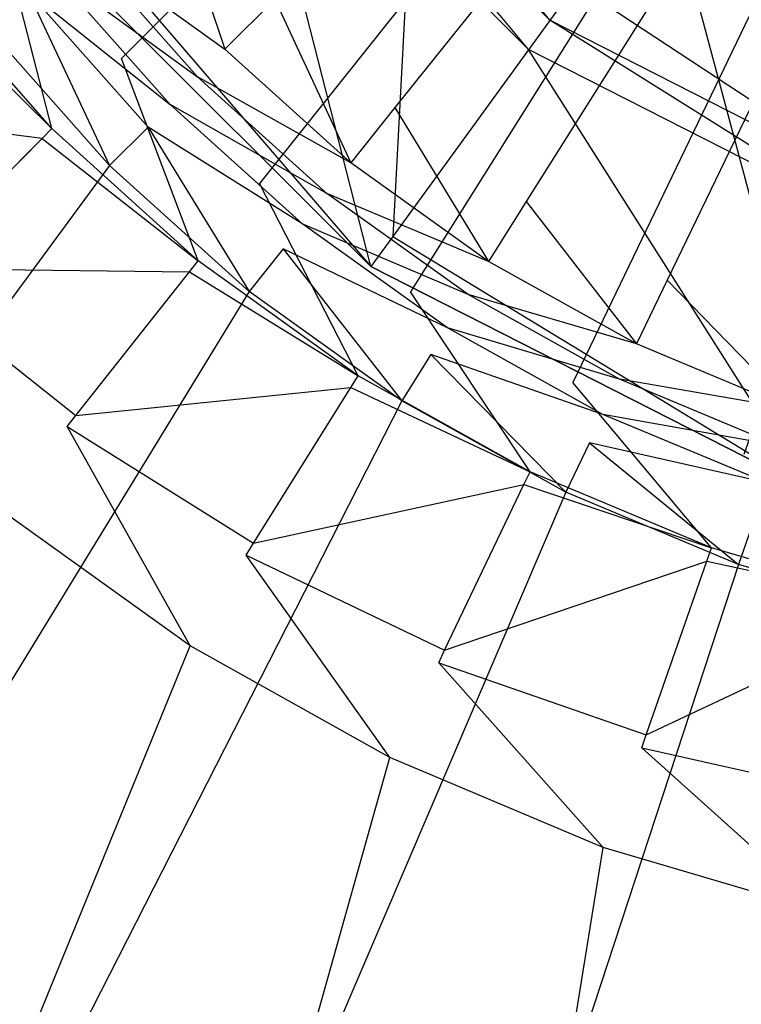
# Model space of a CAD drawing. Extents: x 0 to 0.54, y -0.45 to 0.
# Tile 13 of 38: x 0.246 to 0.259, y -0.238 to -0.219. Entities that reach past the tile are written whole.
import ezdxf

# ---------------------------------------------------------------- set-up
doc = ezdxf.new("R2010")
doc.units = 0
doc.layers.add('L1_ABLAUF60_ONOVO_1___REPLACEMT', color=7, linetype='CONTINUOUS')
doc.layers.add('L3_WT_416055_0___REPLACEMTFOREM', color=7, linetype='CONTINUOUS')

msp = doc.modelspace()

# ---------------------------------------------------------------- linework, layer by layer
at = {"layer": 'L1_ABLAUF60_ONOVO_1___REPLACEMT', "color": 8}
for points, invisible_edges in [([(0.27, -0.199363, 0.051747), (0.262793, -0.221542, 0.051747), (0.256292, -0.218229, 0.051747), (0.27, -0.199363, 0.051747)], 14), ([(0.252785, -0.223057, 0.056747), (0.253404, -0.211421, 0.054972), (0.246306, -0.216578, 0.056747), (0.252785, -0.223057, 0.056747)], 13), ([(0.253404, -0.211421, 0.054972), (0.252785, -0.223057, 0.056747), (0.257942, -0.215959, 0.054972), (0.253404, -0.211421, 0.054972)], 14), ([(0.251133, -0.21307, 0.051747), (0.2558, -0.218908, 0.051747), (0.250455, -0.213563, 0.051747), (0.251133, -0.21307, 0.051747)], 13), ([(0.2558, -0.218908, 0.051747), (0.251133, -0.21307, 0.051747), (0.256292, -0.218229, 0.051747), (0.2558, -0.218908, 0.051747)], 14), ([(0.250455, -0.213563, 0.051747), (0.255393, -0.219467, 0.052259), (0.249895, -0.21397, 0.052259), (0.250455, -0.213563, 0.051747)], 13), ([(0.255393, -0.219467, 0.052259), (0.250455, -0.213563, 0.051747), (0.2558, -0.218908, 0.051747), (0.255393, -0.219467, 0.052259)], 14), ([(0.249895, -0.21397, 0.052259), (0.252366, -0.223633, 0.056066), (0.245729, -0.216996, 0.056066), (0.249895, -0.21397, 0.052259)], 13), ([(0.252366, -0.223633, 0.056066), (0.249895, -0.21397, 0.052259), (0.255393, -0.219467, 0.052259), (0.252366, -0.223633, 0.056066)], 14), ([(0.26095, -0.227217, 0.056747), (0.257942, -0.215959, 0.054972), (0.252785, -0.223057, 0.056747), (0.26095, -0.227217, 0.056747)], 13), ([(0.257942, -0.215959, 0.054972), (0.26095, -0.227217, 0.056747), (0.263661, -0.218873, 0.054972), (0.257942, -0.215959, 0.054972)], 14), ([(0.252366, -0.223633, 0.056747), (0.246306, -0.216578, 0.056747), (0.245729, -0.216996, 0.056747), (0.252366, -0.223633, 0.056747)], 13), ([(0.246306, -0.216578, 0.056747), (0.252366, -0.223633, 0.056747), (0.252785, -0.223057, 0.056747), (0.246306, -0.216578, 0.056747)], 14), ([(0.252366, -0.223633, 0.056747), (0.245729, -0.216996, 0.056066), (0.252366, -0.223633, 0.056066), (0.252366, -0.223633, 0.056747)], 13), ([(0.245729, -0.216996, 0.056066), (0.252366, -0.223633, 0.056747), (0.245729, -0.216996, 0.056747), (0.245729, -0.216996, 0.056066)], 14), ([(0.256292, -0.218229, 0.051747), (0.262534, -0.222339, 0.051747), (0.2558, -0.218908, 0.051747), (0.256292, -0.218229, 0.051747)], 13), ([(0.262534, -0.222339, 0.051747), (0.256292, -0.218229, 0.051747), (0.262793, -0.221542, 0.051747), (0.262534, -0.222339, 0.051747)], 14), ([(0.2558, -0.218908, 0.051747), (0.262321, -0.222997, 0.052259), (0.255393, -0.219467, 0.052259), (0.2558, -0.218908, 0.051747)], 13), ([(0.262321, -0.222997, 0.052259), (0.2558, -0.218908, 0.051747), (0.262534, -0.222339, 0.051747), (0.262321, -0.222997, 0.052259)], 14), ([(0.255393, -0.219467, 0.052259), (0.260729, -0.227895, 0.056066), (0.252366, -0.223633, 0.056066), (0.255393, -0.219467, 0.052259)], 13), ([(0.260729, -0.227895, 0.056066), (0.255393, -0.219467, 0.052259), (0.262321, -0.222997, 0.052259), (0.260729, -0.227895, 0.056066)], 14), ([(0.260729, -0.227895, 0.056747), (0.252785, -0.223057, 0.056747), (0.252366, -0.223633, 0.056747), (0.260729, -0.227895, 0.056747)], 13), ([(0.252785, -0.223057, 0.056747), (0.260729, -0.227895, 0.056747), (0.26095, -0.227217, 0.056747), (0.252785, -0.223057, 0.056747)], 14), ([(0.260729, -0.227895, 0.056066), (0.252366, -0.223633, 0.056747), (0.252366, -0.223633, 0.056066), (0.260729, -0.227895, 0.056066)], 13), ([(0.252366, -0.223633, 0.056747), (0.260729, -0.227895, 0.056066), (0.260729, -0.227895, 0.056747), (0.252366, -0.223633, 0.056747)], 14)]:
    msp.add_3dface(points, dxfattribs=dict(at, invisible_edges=invisible_edges))
at = {"layer": 'L3_WT_416055_0___REPLACEMTFOREM', "color": 8}
for points, invisible_edges in [([(0.27004, -0.197154, 0.000039), (0.247582, -0.219641, 0.000065), (0.245215, -0.21696, 0.000062), (0.27004, -0.197154, 0.000039)], 14), ([(0.27004, -0.197154, 0.000039), (0.250231, -0.222038, 0.000068), (0.247582, -0.219641, 0.000065), (0.27004, -0.197154, 0.000039)], 14), ([(0.27004, -0.197154, 0.000039), (0.253129, -0.22412, 0.00007), (0.250231, -0.222038, 0.000068), (0.27004, -0.197154, 0.000039)], 14), ([(0.27004, -0.197154, 0.000039), (0.256239, -0.225862, 0.000072), (0.253129, -0.22412, 0.00007), (0.27004, -0.197154, 0.000039)], 14), ([(0.27004, -0.197154, 0.000039), (0.259524, -0.227241, 0.000074), (0.256239, -0.225862, 0.000072), (0.27004, -0.197154, 0.000039)], 14), ([(0.27, -0.199116, 0.051747), (0.250523, -0.218505, 0.051747), (0.252826, -0.220584, 0.051747), (0.27, -0.199116, 0.051747)], 14), ([(0.27, -0.199116, 0.051747), (0.252826, -0.220584, 0.051747), (0.255345, -0.222388, 0.051747), (0.27, -0.199116, 0.051747)], 14), ([(0.27, -0.199116, 0.051747), (0.255345, -0.222388, 0.051747), (0.258049, -0.223897, 0.051747), (0.27, -0.199116, 0.051747)], 14), ([(0.27, -0.199116, 0.051747), (0.258049, -0.223897, 0.051747), (0.260902, -0.22509, 0.051747), (0.27, -0.199116, 0.051747)], 14), ([(0.243767, -0.21548, 0.056747), (0.24496, -0.218991, 0.056747), (0.245778, -0.218341, 0.056747), (0.243767, -0.21548, 0.056747)], 14), ([(0.249564, -0.219463, 0.051747), (0.248464, -0.21618, 0.051747), (0.247404, -0.217023, 0.051747), (0.249564, -0.219463, 0.051747)], 13), ([(0.248464, -0.21618, 0.051747), (0.249564, -0.219463, 0.051747), (0.250523, -0.218505, 0.051747), (0.248464, -0.21618, 0.051747)], 14), ([(0.245215, -0.21696, 0.000062), (0.246248, -0.220984, 0.000066), (0.243741, -0.218144, 0.000063), (0.245215, -0.21696, 0.000062)], 13), ([(0.246248, -0.220984, 0.000066), (0.245215, -0.21696, 0.000062), (0.247582, -0.219641, 0.000065), (0.246248, -0.220984, 0.000066)], 14), ([(0.246826, -0.217492, 0.053526), (0.249564, -0.219463, 0.051747), (0.247404, -0.217023, 0.051747), (0.246826, -0.217492, 0.053526)], 14), ([(0.246247, -0.217961, 0.055305), (0.249041, -0.219994, 0.053526), (0.246826, -0.217492, 0.053526), (0.246247, -0.217961, 0.055305)], 14), ([(0.249564, -0.219463, 0.051747), (0.246826, -0.217492, 0.053526), (0.249041, -0.219994, 0.053526), (0.249564, -0.219463, 0.051747)], 13), ([(0.245778, -0.218341, 0.056747), (0.248517, -0.220526, 0.055305), (0.246247, -0.217961, 0.055305), (0.245778, -0.218341, 0.056747)], 14), ([(0.249041, -0.219994, 0.053526), (0.246247, -0.217961, 0.055305), (0.248517, -0.220526, 0.055305), (0.249041, -0.219994, 0.053526)], 13), ([(0.246248, -0.220984, 0.000066), (0.243533, -0.218311, 0.002161), (0.243741, -0.218144, 0.000063), (0.246248, -0.220984, 0.000066)], 14), ([(0.24606, -0.221174, 0.002165), (0.240795, -0.220509, 0.029787), (0.243533, -0.218311, 0.002161), (0.24606, -0.221174, 0.002165)], 14), ([(0.243533, -0.218311, 0.002161), (0.246248, -0.220984, 0.000066), (0.24606, -0.221174, 0.002165), (0.243533, -0.218311, 0.002161)], 13), ([(0.247353, -0.221695, 0.056747), (0.245778, -0.218341, 0.056747), (0.24496, -0.218991, 0.056747), (0.247353, -0.221695, 0.056747)], 13), ([(0.245778, -0.218341, 0.056747), (0.247353, -0.221695, 0.056747), (0.248093, -0.220956, 0.056747), (0.245778, -0.218341, 0.056747)], 14), ([(0.248517, -0.220526, 0.055305), (0.245778, -0.218341, 0.056747), (0.248093, -0.220956, 0.056747), (0.248517, -0.220526, 0.055305)], 13), ([(0.251981, -0.221644, 0.051747), (0.250523, -0.218505, 0.051747), (0.249564, -0.219463, 0.051747), (0.251981, -0.221644, 0.051747)], 13), ([(0.250523, -0.218505, 0.051747), (0.251981, -0.221644, 0.051747), (0.252826, -0.220584, 0.051747), (0.250523, -0.218505, 0.051747)], 14), ([(0.247353, -0.221695, 0.056747), (0.24496, -0.218991, 0.056747), (0.183561, -0.308392, 0.063885), (0.247353, -0.221695, 0.056747)], 14), ([(0.249041, -0.219994, 0.053526), (0.251981, -0.221644, 0.051747), (0.249564, -0.219463, 0.051747), (0.249041, -0.219994, 0.053526)], 13), ([(0.247582, -0.219641, 0.000065), (0.249054, -0.223523, 0.000069), (0.246248, -0.220984, 0.000066), (0.247582, -0.219641, 0.000065)], 13), ([(0.249054, -0.223523, 0.000069), (0.247582, -0.219641, 0.000065), (0.250231, -0.222038, 0.000068), (0.249054, -0.223523, 0.000069)], 14), ([(0.248517, -0.220526, 0.055305), (0.251519, -0.222231, 0.053526), (0.249041, -0.219994, 0.053526), (0.248517, -0.220526, 0.055305)], 13), ([(0.251981, -0.221644, 0.051747), (0.249041, -0.219994, 0.053526), (0.251519, -0.222231, 0.053526), (0.251981, -0.221644, 0.051747)], 14), ([(0.240795, -0.220509, 0.029787), (0.24606, -0.221174, 0.002165), (0.243583, -0.223668, 0.029791), (0.240795, -0.220509, 0.029787)], 13), ([(0.248093, -0.220956, 0.056747), (0.251058, -0.222818, 0.055305), (0.248517, -0.220526, 0.055305), (0.248093, -0.220956, 0.056747)], 13), ([(0.251519, -0.222231, 0.053526), (0.248517, -0.220526, 0.055305), (0.251058, -0.222818, 0.055305), (0.251519, -0.222231, 0.053526)], 14), ([(0.254624, -0.223537, 0.051747), (0.252826, -0.220584, 0.051747), (0.251981, -0.221644, 0.051747), (0.254624, -0.223537, 0.051747)], 13), ([(0.252826, -0.220584, 0.051747), (0.254624, -0.223537, 0.051747), (0.255345, -0.222388, 0.051747), (0.252826, -0.220584, 0.051747)], 14), ([(0.249054, -0.223523, 0.000069), (0.24606, -0.221174, 0.002165), (0.246248, -0.220984, 0.000066), (0.249054, -0.223523, 0.000069)], 13), ([(0.250031, -0.224112, 0.056747), (0.248093, -0.220956, 0.056747), (0.247353, -0.221695, 0.056747), (0.250031, -0.224112, 0.056747)], 13), ([(0.248093, -0.220956, 0.056747), (0.250031, -0.224112, 0.056747), (0.250683, -0.223294, 0.056747), (0.248093, -0.220956, 0.056747)], 14), ([(0.251058, -0.222818, 0.055305), (0.248093, -0.220956, 0.056747), (0.250683, -0.223294, 0.056747), (0.251058, -0.222818, 0.055305)], 14), ([(0.248888, -0.223733, 0.002168), (0.243583, -0.223668, 0.029791), (0.24606, -0.221174, 0.002165), (0.248888, -0.223733, 0.002168)], 13), ([(0.24606, -0.221174, 0.002165), (0.249054, -0.223523, 0.000069), (0.248888, -0.223733, 0.002168), (0.24606, -0.221174, 0.002165)], 14), ([(0.251519, -0.222231, 0.053526), (0.254624, -0.223537, 0.051747), (0.251981, -0.221644, 0.051747), (0.251519, -0.222231, 0.053526)], 13), ([(0.247353, -0.221695, 0.056747), (0.183561, -0.308392, 0.063885), (0.19461, -0.314764, 0.063885), (0.247353, -0.221695, 0.056747)], 14), ([(0.250031, -0.224112, 0.056747), (0.247353, -0.221695, 0.056747), (0.19461, -0.314764, 0.063885), (0.250031, -0.224112, 0.056747)], 14), ([(0.250231, -0.222038, 0.000068), (0.252124, -0.225729, 0.000072), (0.249054, -0.223523, 0.000069), (0.250231, -0.222038, 0.000068)], 13), ([(0.252124, -0.225729, 0.000072), (0.250231, -0.222038, 0.000068), (0.253129, -0.22412, 0.00007), (0.252124, -0.225729, 0.000072)], 14), ([(0.251058, -0.222818, 0.055305), (0.25423, -0.224173, 0.053526), (0.251519, -0.222231, 0.053526), (0.251058, -0.222818, 0.055305)], 13), ([(0.254624, -0.223537, 0.051747), (0.251519, -0.222231, 0.053526), (0.25423, -0.224173, 0.053526), (0.254624, -0.223537, 0.051747)], 14), ([(0.25746, -0.22512, 0.051747), (0.255345, -0.222388, 0.051747), (0.254624, -0.223537, 0.051747), (0.25746, -0.22512, 0.051747)], 13), ([(0.255345, -0.222388, 0.051747), (0.25746, -0.22512, 0.051747), (0.258049, -0.223897, 0.051747), (0.255345, -0.222388, 0.051747)], 14), ([(0.250683, -0.223294, 0.056747), (0.253836, -0.224808, 0.055305), (0.251058, -0.222818, 0.055305), (0.250683, -0.223294, 0.056747)], 13), ([(0.25423, -0.224173, 0.053526), (0.251058, -0.222818, 0.055305), (0.253836, -0.224808, 0.055305), (0.25423, -0.224173, 0.053526)], 14), ([(0.25296, -0.22621, 0.056747), (0.250683, -0.223294, 0.056747), (0.250031, -0.224112, 0.056747), (0.25296, -0.22621, 0.056747)], 13), ([(0.250683, -0.223294, 0.056747), (0.25296, -0.22621, 0.056747), (0.253517, -0.225324, 0.056747), (0.250683, -0.223294, 0.056747)], 14), ([(0.253836, -0.224808, 0.055305), (0.250683, -0.223294, 0.056747), (0.253517, -0.225324, 0.056747), (0.253836, -0.224808, 0.055305)], 14), ([(0.252124, -0.225729, 0.000072), (0.248888, -0.223733, 0.002168), (0.249054, -0.223523, 0.000069), (0.252124, -0.225729, 0.000072)], 13), ([(0.25423, -0.224173, 0.053526), (0.25746, -0.22512, 0.051747), (0.254624, -0.223537, 0.051747), (0.25423, -0.224173, 0.053526)], 13), ([(0.246703, -0.226491, 0.029794), (0.243395, -0.223857, 0.031887), (0.243583, -0.223668, 0.029791), (0.246703, -0.226491, 0.029794)], 13), ([(0.243583, -0.223668, 0.029791), (0.248888, -0.223733, 0.002168), (0.246703, -0.226491, 0.029794), (0.243583, -0.223668, 0.029791)], 14), ([(0.251983, -0.225956, 0.00217), (0.246703, -0.226491, 0.029794), (0.248888, -0.223733, 0.002168), (0.251983, -0.225956, 0.00217)], 13), ([(0.248888, -0.223733, 0.002168), (0.252124, -0.225729, 0.000072), (0.251983, -0.225956, 0.00217), (0.248888, -0.223733, 0.002168)], 14), ([(0.245353, -0.228368, 0.031895), (0.243395, -0.223857, 0.031887), (0.246537, -0.226701, 0.03189), (0.245353, -0.228368, 0.031895)], 14), ([(0.243395, -0.223857, 0.031887), (0.246703, -0.226491, 0.029794), (0.246537, -0.226701, 0.03189), (0.243395, -0.223857, 0.031887)], 14), ([(0.260455, -0.226372, 0.051747), (0.258049, -0.223897, 0.051747), (0.25746, -0.22512, 0.051747), (0.260455, -0.226372, 0.051747)], 13), ([(0.258049, -0.223897, 0.051747), (0.260455, -0.226372, 0.051747), (0.260902, -0.22509, 0.051747), (0.258049, -0.223897, 0.051747)], 14), ([(0.250031, -0.224112, 0.056747), (0.19461, -0.314764, 0.063885), (0.205478, -0.319404, 0.063885), (0.250031, -0.224112, 0.056747)], 14), ([(0.25296, -0.22621, 0.056747), (0.250031, -0.224112, 0.056747), (0.205478, -0.319404, 0.063885), (0.25296, -0.22621, 0.056747)], 14), ([(0.253129, -0.22412, 0.00007), (0.25542, -0.227574, 0.000074), (0.252124, -0.225729, 0.000072), (0.253129, -0.22412, 0.00007)], 13), ([(0.25542, -0.227574, 0.000074), (0.253129, -0.22412, 0.00007), (0.256239, -0.225862, 0.000072), (0.25542, -0.227574, 0.000074)], 14), ([(0.253836, -0.224808, 0.055305), (0.257139, -0.225796, 0.053526), (0.25423, -0.224173, 0.053526), (0.253836, -0.224808, 0.055305)], 13), ([(0.25746, -0.22512, 0.051747), (0.25423, -0.224173, 0.053526), (0.257139, -0.225796, 0.053526), (0.25746, -0.22512, 0.051747)], 14), ([(0.253517, -0.225324, 0.056747), (0.256818, -0.226472, 0.055305), (0.253836, -0.224808, 0.055305), (0.253517, -0.225324, 0.056747)], 13), ([(0.257139, -0.225796, 0.053526), (0.253836, -0.224808, 0.055305), (0.256818, -0.226472, 0.055305), (0.257139, -0.225796, 0.053526)], 14), ([(0.257139, -0.225796, 0.053526), (0.260455, -0.226372, 0.051747), (0.25746, -0.22512, 0.051747), (0.257139, -0.225796, 0.053526)], 13), ([(0.256104, -0.227964, 0.056747), (0.253517, -0.225324, 0.056747), (0.25296, -0.22621, 0.056747), (0.256104, -0.227964, 0.056747)], 13), ([(0.253517, -0.225324, 0.056747), (0.256104, -0.227964, 0.056747), (0.256558, -0.22702, 0.056747), (0.253517, -0.225324, 0.056747)], 14), ([(0.256818, -0.226472, 0.055305), (0.253517, -0.225324, 0.056747), (0.256558, -0.22702, 0.056747), (0.256818, -0.226472, 0.055305)], 14), ([(0.25542, -0.227574, 0.000074), (0.251983, -0.225956, 0.00217), (0.252124, -0.225729, 0.000072), (0.25542, -0.227574, 0.000074)], 13), ([(0.256818, -0.226472, 0.055305), (0.26021, -0.22708, 0.053526), (0.257139, -0.225796, 0.053526), (0.256818, -0.226472, 0.055305)], 13), ([(0.260455, -0.226372, 0.051747), (0.257139, -0.225796, 0.053526), (0.26021, -0.22708, 0.053526), (0.260455, -0.226372, 0.051747)], 14), ([(0.246703, -0.226491, 0.029794), (0.251983, -0.225956, 0.00217), (0.250117, -0.228944, 0.029797), (0.246703, -0.226491, 0.029794)], 14), ([(0.255304, -0.227815, 0.002172), (0.250117, -0.228944, 0.029797), (0.251983, -0.225956, 0.00217), (0.255304, -0.227815, 0.002172)], 13), ([(0.251983, -0.225956, 0.00217), (0.25542, -0.227574, 0.000074), (0.255304, -0.227815, 0.002172), (0.251983, -0.225956, 0.00217)], 14), ([(0.256239, -0.225862, 0.000072), (0.258899, -0.229035, 0.000076), (0.25542, -0.227574, 0.000074), (0.256239, -0.225862, 0.000072)], 13), ([(0.258899, -0.229035, 0.000076), (0.256239, -0.225862, 0.000072), (0.259524, -0.227241, 0.000074), (0.258899, -0.229035, 0.000076)], 14), ([(0.25296, -0.22621, 0.056747), (0.205478, -0.319404, 0.063885), (0.215647, -0.322595, 0.063885), (0.25296, -0.22621, 0.056747)], 14), ([(0.256104, -0.227964, 0.056747), (0.25296, -0.22621, 0.056747), (0.215647, -0.322595, 0.063885), (0.256104, -0.227964, 0.056747)], 14), ([(0.250117, -0.228944, 0.029797), (0.246537, -0.226701, 0.03189), (0.246703, -0.226491, 0.029794), (0.250117, -0.228944, 0.029797)], 13), ([(0.256558, -0.22702, 0.056747), (0.259966, -0.227789, 0.055305), (0.256818, -0.226472, 0.055305), (0.256558, -0.22702, 0.056747)], 13), ([(0.26021, -0.22708, 0.053526), (0.256818, -0.226472, 0.055305), (0.259966, -0.227789, 0.055305), (0.26021, -0.22708, 0.053526)], 14), ([(0.246537, -0.226701, 0.03189), (0.248899, -0.230911, 0.031898), (0.245353, -0.228368, 0.031895), (0.246537, -0.226701, 0.03189)], 13), ([(0.248899, -0.230911, 0.031898), (0.246537, -0.226701, 0.03189), (0.249976, -0.229171, 0.031893), (0.248899, -0.230911, 0.031898)], 14), ([(0.246537, -0.226701, 0.03189), (0.250117, -0.228944, 0.029797), (0.249976, -0.229171, 0.031893), (0.246537, -0.226701, 0.03189)], 14), ([(0.259422, -0.229352, 0.056747), (0.256558, -0.22702, 0.056747), (0.256104, -0.227964, 0.056747), (0.259422, -0.229352, 0.056747)], 13), ([(0.256558, -0.22702, 0.056747), (0.259422, -0.229352, 0.056747), (0.259767, -0.228363, 0.056747), (0.256558, -0.22702, 0.056747)], 14), ([(0.259966, -0.227789, 0.055305), (0.256558, -0.22702, 0.056747), (0.259767, -0.228363, 0.056747), (0.259966, -0.227789, 0.055305)], 14), ([(0.259524, -0.227241, 0.000074), (0.262519, -0.230093, 0.000077), (0.258899, -0.229035, 0.000076), (0.259524, -0.227241, 0.000074)], 13), ([(0.258899, -0.229035, 0.000076), (0.255304, -0.227815, 0.002172), (0.25542, -0.227574, 0.000074), (0.258899, -0.229035, 0.000076)], 13), ([(0.250117, -0.228944, 0.029797), (0.255304, -0.227815, 0.002172), (0.253782, -0.230996, 0.029799), (0.250117, -0.228944, 0.029797)], 14), ([(0.258811, -0.229288, 0.002174), (0.253782, -0.230996, 0.029799), (0.255304, -0.227815, 0.002172), (0.258811, -0.229288, 0.002174)], 13), ([(0.255304, -0.227815, 0.002172), (0.258899, -0.229035, 0.000076), (0.258811, -0.229288, 0.002174), (0.255304, -0.227815, 0.002172)], 14), ([(0.256104, -0.227964, 0.056747), (0.215647, -0.322595, 0.063885), (0.227934, -0.325235, 0.063885), (0.256104, -0.227964, 0.056747)], 14), ([(0.259422, -0.229352, 0.056747), (0.256104, -0.227964, 0.056747), (0.227934, -0.325235, 0.063885), (0.259422, -0.229352, 0.056747)], 14), ([(0.220513, -0.276784, 0.032027), (0.245353, -0.228368, 0.031895), (0.248899, -0.230911, 0.031898), (0.220513, -0.276784, 0.032027)], 14), ([(0.262873, -0.230356, 0.056747), (0.259767, -0.228363, 0.056747), (0.259422, -0.229352, 0.056747), (0.262873, -0.230356, 0.056747)], 13), ([(0.253782, -0.230996, 0.029799), (0.249976, -0.229171, 0.031893), (0.250117, -0.228944, 0.029797), (0.253782, -0.230996, 0.029799)], 13), ([(0.262519, -0.230093, 0.000077), (0.258811, -0.229288, 0.002174), (0.258899, -0.229035, 0.000076), (0.262519, -0.230093, 0.000077)], 13), ([(0.249976, -0.229171, 0.031893), (0.252727, -0.233057, 0.0319), (0.248899, -0.230911, 0.031898), (0.249976, -0.229171, 0.031893)], 13), ([(0.252727, -0.233057, 0.0319), (0.249976, -0.229171, 0.031893), (0.253667, -0.231237, 0.031895), (0.252727, -0.233057, 0.0319)], 14), ([(0.249976, -0.229171, 0.031893), (0.253782, -0.230996, 0.029799), (0.253667, -0.231237, 0.031895), (0.249976, -0.229171, 0.031893)], 14), ([(0.259422, -0.229352, 0.056747), (0.227934, -0.325235, 0.063885), (0.242496, -0.327252, 0.063885), (0.259422, -0.229352, 0.056747)], 14), ([(0.262873, -0.230356, 0.056747), (0.259422, -0.229352, 0.056747), (0.242496, -0.327252, 0.063885), (0.262873, -0.230356, 0.056747)], 14), ([(0.253782, -0.230996, 0.029799), (0.258811, -0.229288, 0.002174), (0.257651, -0.23262, 0.029801), (0.253782, -0.230996, 0.029799)], 14), ([(0.262459, -0.230354, 0.002175), (0.257651, -0.23262, 0.029801), (0.258811, -0.229288, 0.002174), (0.262459, -0.230354, 0.002175)], 13), ([(0.258811, -0.229288, 0.002174), (0.262519, -0.230093, 0.000077), (0.262459, -0.230354, 0.002175), (0.258811, -0.229288, 0.002174)], 14), ([(0.262873, -0.230356, 0.056747), (0.242496, -0.327252, 0.063885), (0.256587, -0.328416, 0.063885), (0.262873, -0.230356, 0.056747)], 14), ([(0.266414, -0.230963, 0.056747), (0.262873, -0.230356, 0.056747), (0.256587, -0.328416, 0.063885), (0.266414, -0.230963, 0.056747)], 14), ([(0.257651, -0.23262, 0.029801), (0.262459, -0.230354, 0.002175), (0.261676, -0.233797, 0.029802), (0.257651, -0.23262, 0.029801)], 14), ([(0.248899, -0.230911, 0.031898), (0.23016, -0.276784, 0.032027), (0.220513, -0.276784, 0.032027), (0.248899, -0.230911, 0.031898)], 13), ([(0.23016, -0.276784, 0.032027), (0.248899, -0.230911, 0.031898), (0.252727, -0.233057, 0.0319), (0.23016, -0.276784, 0.032027)], 14), ([(0.257651, -0.23262, 0.029801), (0.253667, -0.231237, 0.031895), (0.253782, -0.230996, 0.029799), (0.257651, -0.23262, 0.029801)], 13), ([(0.27, -0.328862, 0.063885), (0.266414, -0.230963, 0.056747), (0.256587, -0.328416, 0.063885), (0.27, -0.328862, 0.063885)], 13), ([(0.253667, -0.231237, 0.031895), (0.25682, -0.234783, 0.031903), (0.252727, -0.233057, 0.0319), (0.253667, -0.231237, 0.031895)], 13), ([(0.25682, -0.234783, 0.031903), (0.253667, -0.231237, 0.031895), (0.257563, -0.232873, 0.031897), (0.25682, -0.234783, 0.031903)], 14), ([(0.253667, -0.231237, 0.031895), (0.257651, -0.23262, 0.029801), (0.257563, -0.232873, 0.031897), (0.253667, -0.231237, 0.031895)], 14), ([(0.261676, -0.233797, 0.029802), (0.257563, -0.232873, 0.031897), (0.257651, -0.23262, 0.029801), (0.261676, -0.233797, 0.029802)], 13), ([(0.257563, -0.232873, 0.031897), (0.261082, -0.236038, 0.031904), (0.25682, -0.234783, 0.031903), (0.257563, -0.232873, 0.031897)], 13), ([(0.261082, -0.236038, 0.031904), (0.257563, -0.232873, 0.031897), (0.261617, -0.234058, 0.031898), (0.261082, -0.236038, 0.031904)], 14), ([(0.257563, -0.232873, 0.031897), (0.261676, -0.233797, 0.029802), (0.261617, -0.234058, 0.031898), (0.257563, -0.232873, 0.031897)], 14), ([(0.252727, -0.233057, 0.0319), (0.240486, -0.276784, 0.032027), (0.23016, -0.276784, 0.032027), (0.252727, -0.233057, 0.0319)], 13), ([(0.240486, -0.276784, 0.032027), (0.252727, -0.233057, 0.0319), (0.25682, -0.234783, 0.031903), (0.240486, -0.276784, 0.032027)], 14), ([(0.25682, -0.234783, 0.031903), (0.25007, -0.276784, 0.032027), (0.240486, -0.276784, 0.032027), (0.25682, -0.234783, 0.031903)], 13), ([(0.25007, -0.276784, 0.032027), (0.25682, -0.234783, 0.031903), (0.261082, -0.236038, 0.031904), (0.25007, -0.276784, 0.032027)], 14), ([(0.261082, -0.236038, 0.031904), (0.259784, -0.276784, 0.032027), (0.25007, -0.276784, 0.032027), (0.261082, -0.236038, 0.031904)], 13)]:
    msp.add_3dface(points, dxfattribs=dict(at, invisible_edges=invisible_edges))

doc.saveas('drawing.dxf')
